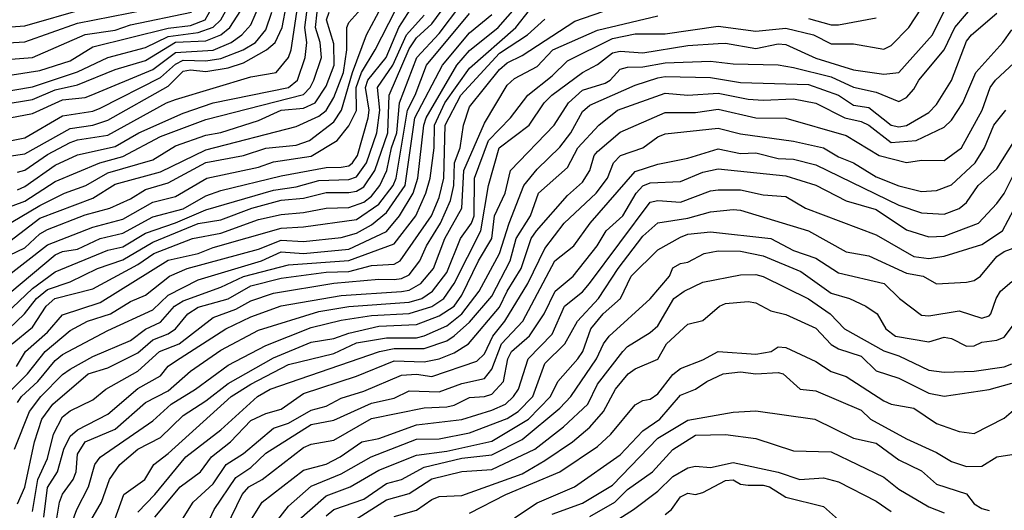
# Model space of a CAD drawing. Header units: metres. Extents: x -51132 to -49532, y -231222 to -229437.
# Tile 64 of 256: x -51011 to -50946, y -230688 to -230655. Entities that reach past the tile are written whole.
import ezdxf

# ---------------------------------------------------------------- set-up
doc = ezdxf.new("R2010")
doc.units = ezdxf.units.M
for name, color, linetype in [('CONTOUR_HALF', 8, 'Continuous'), ('CONTOUR_INDEX', 1, 'Continuous'), ('CONTOUR_INTER', 3, 'Continuous')]:
    doc.layers.add(name, color=color, linetype=linetype)

msp = doc.modelspace()

# ---------------------------------------------------------------- linework, layer by layer
at = {"layer": 'CONTOUR_HALF'}
for points, elevation in [([(-51008.746, -230690.759), (-51007.624, -230687.759), (-51006.862, -230686.259), (-51006.432, -230684.759), (-51006.08, -230684.287), (-51002.58, -230681.87), (-51001.372, -230680.759), (-50999.747, -230679.759), (-50997.58, -230678.178), (-50995.08, -230676.881), (-50992.08, -230675.667), (-50990.08, -230675.186), (-50988.08, -230674.871), (-50985.58, -230674.755), (-50984.08, -230674.281), (-50983.27, -230673.759), (-50982.58, -230672.766), (-50980.82, -230669.259), (-50980.304, -230666.259), (-50979.613, -230663.759), (-50977.602, -230662.259), (-50976.609, -230660.759), (-50976.109, -230660.259), (-50974.08, -230658.743), (-50973.08, -230658.221), (-50972.08, -230657.442), (-50971.58, -230657.332), (-50970.08, -230657.438), (-50967.08, -230656.966), (-50965.08, -230656.828), (-50964.58, -230656.807), (-50962.58, -230657.159), (-50961.08, -230656.858), (-50960.58, -230656.885), (-50958.58, -230657.793), (-50956.08, -230658.581), (-50954.08, -230658.874), (-50953.08, -230658.751), (-50950.846, -230656.259), (-50949.08, -230652.641)], 48.5), ([(-51013.08, -230660.124), (-51010.58, -230659.705), (-51007.58, -230658.7), (-51005.58, -230657.76), (-51003.08, -230657.097), (-51001.58, -230656.374), (-50999.58, -230656.101), (-50998.58, -230655.74), (-50998.07, -230655.259), (-50997.08, -230653.446)], 36.5), ([(-51012.08, -230673.384), (-51009.08, -230670.854), (-51008.58, -230670.643), (-51007.58, -230670.473), (-51006.08, -230669.763), (-51004.58, -230669.409), (-51002.58, -230668.328), (-51000.58, -230667.792), (-50999.08, -230666.937), (-50998.08, -230666.583), (-50994.08, -230665.607), (-50991.08, -230665.06), (-50990.08, -230665.035), (-50989.58, -230664.94), (-50989.337, -230664.759), (-50989.004, -230664.259), (-50988.3, -230661.759), (-50988.221, -230661.259), (-50988.465, -230659.759), (-50988.312, -230659.259), (-50987.1, -230657.759), (-50986.255, -230655.759), (-50984.661, -230653.259)], 42.5), ([(-51011.58, -230680.657), (-51011.305, -230680.259), (-51010.218, -230679.259), (-51009.08, -230677.864), (-51008.58, -230677.476), (-51005.58, -230675.865), (-51002.58, -230674.497), (-51001.58, -230673.539), (-50999.58, -230672.503), (-50995.367, -230671.259), (-50994.08, -230670.657), (-50992.58, -230670.776), (-50989.58, -230670.471), (-50987.08, -230669.297), (-50986.209, -230668.259), (-50985.312, -230666.759), (-50984.998, -230665.759), (-50984.604, -230662.259), (-50984.448, -230661.759), (-50982.409, -230658.259), (-50981.58, -230657.283), (-50979.66, -230655.759), (-50977.58, -230653.389)], 45.5), ([(-51014.58, -230672.04), (-51011.08, -230670.394), (-51010.08, -230669.46), (-51009.58, -230669.183), (-51007.08, -230668.197), (-51005.452, -230667.759), (-51004.08, -230667.141), (-51003.08, -230666.528), (-51001.58, -230666.084), (-50999.08, -230664.733), (-50996.58, -230664.254), (-50995.08, -230663.766), (-50993.08, -230663.583), (-50992.19, -230663.259), (-50990.58, -230662.017), (-50990.059, -230661.259), (-50989.346, -230658.759), (-50988.406, -230656.259), (-50987.086, -230653.759)], 41.5), ([(-51013.08, -230664.438), (-51011.08, -230664.142), (-51008.08, -230662.472), (-51006.58, -230662.25), (-51005.58, -230661.917), (-51001.58, -230659.662), (-51000.58, -230658.673), (-51000.08, -230658.582), (-50999.08, -230658.696), (-50997.58, -230658.448), (-50996.58, -230658.119), (-50995.04, -230657.259), (-50994.465, -230656.759), (-50994.002, -230655.759), (-50993.722, -230654.259)], 38.5), ([(-51012.648, -230676.259), (-51011.109, -230674.759), (-51010.301, -230673.759), (-51009.58, -230673.146), (-51008.08, -230672.65), (-51006.252, -230671.759), (-51004.58, -230671.195), (-51002.58, -230670.012), (-50999.58, -230668.781), (-50998.08, -230668.529), (-50996.024, -230667.759), (-50994.08, -230667.23), (-50992.58, -230667.104), (-50991.08, -230666.722), (-50989.58, -230666.711), (-50989.08, -230666.622), (-50988.58, -230666.335), (-50987.854, -230665.259), (-50986.995, -230662.759), (-50986.897, -230660.259), (-50985.58, -230657.186), (-50985.08, -230656.448), (-50984.08, -230655.529), (-50983.139, -230654.259)], 43.5), ([(-51012.633, -230655.759), (-51011.08, -230655.656), (-51007.08, -230654.501)], 34.5), ([(-51012.58, -230657.906), (-51010.58, -230657.756), (-51007.08, -230656.222), (-51005.08, -230655.942), (-51004.08, -230655.584), (-51000.024, -230654.759)], 35.5), ([(-51012.58, -230669.063), (-51010.08, -230667.569), (-51008.448, -230666.759), (-51007.031, -230666.259), (-51005.58, -230665.422), (-51002.58, -230664.557), (-51001.08, -230663.618), (-50999.08, -230662.915), (-50998.08, -230662.74), (-50995.58, -230661.949), (-50994.08, -230661.247), (-50992.58, -230661.12), (-50991.809, -230660.759), (-50991.08, -230659.651), (-50990.558, -230658.259), (-50990.58, -230656.859), (-50991.052, -230655.259), (-50990.893, -230654.759)], 40.5), ([(-51012.08, -230661.76), (-51010.58, -230661.484), (-51008.58, -230660.578), (-51007.08, -230660.413), (-51006.676, -230660.259), (-51002.58, -230658.544), (-51001.08, -230657.429), (-50998.58, -230657.276), (-50997.384, -230656.759), (-50996.681, -230656.259), (-50996.08, -230655.583), (-50995.515, -230654.259)], 37.5), ([(-51011.645, -230678.259), (-51011.047, -230677.259), (-51009.58, -230675.976), (-51008.58, -230674.846), (-51006.08, -230674.02), (-51001.58, -230671.213), (-50999.58, -230670.764), (-50998.58, -230670.364), (-50994.08, -230669.078), (-50992.58, -230668.994), (-50989.08, -230668.515), (-50987.58, -230667.501), (-50986.633, -230666.259), (-50986.435, -230665.759), (-50985.687, -230661.259), (-50985.177, -230660.259), (-50984.425, -230658.259), (-50981.58, -230654.835)], 44.5), ([(-51011.58, -230666.531), (-51011.08, -230666.319), (-51009.08, -230664.905), (-51007.58, -230664.22), (-51005.08, -230663.672), (-51003.515, -230662.759), (-51000.58, -230661.452), (-50998.58, -230660.758), (-50993.58, -230659.759), (-50992.986, -230659.259), (-50992.474, -230657.759), (-50992.366, -230656.759), (-50992.504, -230655.759), (-50992.361, -230654.759)], 39.5), ([(-51005.588, -230689.759), (-51004.511, -230686.759), (-51003.128, -230685.759), (-51002.53, -230684.759), (-51001.58, -230684.039), (-50997.381, -230680.259), (-50996.08, -230679.432), (-50993.58, -230678.142), (-50990.58, -230677.4), (-50989.08, -230676.698), (-50987.08, -230676.354), (-50985.08, -230676.352), (-50984.58, -230676.231), (-50983.08, -230675.565), (-50982.089, -230674.759), (-50980.938, -230673.259), (-50979.589, -230670.759), (-50978.951, -230668.759), (-50977.957, -230666.259), (-50977.08, -230665.169), (-50975.58, -230663.7), (-50974.847, -230662.759), (-50974.08, -230661.333), (-50973.58, -230660.916), (-50970.58, -230659.588), (-50969.08, -230659.112), (-50968.58, -230659.027), (-50965.58, -230659.089), (-50963.58, -230659.408), (-50959.08, -230659.549), (-50957.08, -230660.256), (-50956.08, -230660.924), (-50955.08, -230661.082), (-50953.58, -230662.257), (-50953.08, -230662.364), (-50952.58, -230662.264), (-50951.08, -230661.414), (-50950.58, -230660.883), (-50949.58, -230659.292), (-50948.58, -230656.667), (-50948.267, -230656.259), (-50946.58, -230654.814)], 49.5), ([(-51011.58, -230687.376), (-51011.08, -230686.272), (-51010.433, -230683.259), (-51009.955, -230681.759), (-51009.229, -230680.759), (-51006.875, -230678.759), (-51005.58, -230678.342), (-51003.58, -230677.352), (-51002.58, -230676.498), (-51001.58, -230676.098), (-51001.089, -230675.759), (-51000.276, -230674.759), (-50999.58, -230674.33), (-50997.58, -230673.763), (-50996.08, -230672.902), (-50994.08, -230672.411), (-50991.08, -230672.001), (-50989.58, -230671.949), (-50988.08, -230671.57), (-50986.58, -230671.479), (-50986.168, -230671.259), (-50984.09, -230668.259), (-50983.58, -230667.059), (-50983.283, -230665.759), (-50983.189, -230662.259), (-50982.144, -230660.259), (-50979.58, -230657.464), (-50977.717, -230656.259), (-50976.58, -230655.204)], 46.5), ([(-51009.819, -230688.259), (-51009.58, -230686.291), (-51008.91, -230685.259), (-51008.492, -230683.759), (-51008.08, -230682.881), (-51007.58, -230682.47), (-51005.58, -230681.43), (-51003.58, -230679.726), (-51002.08, -230678.881), (-51001.58, -230678.25), (-51001.08, -230677.903), (-50997.733, -230675.759), (-50996.08, -230674.96), (-50994.08, -230674.241), (-50990.08, -230673.542), (-50986.08, -230673.285), (-50985.58, -230673.193), (-50984.804, -230672.759), (-50983.953, -230671.759), (-50983.208, -230669.759), (-50982.08, -230667.766), (-50981.948, -230665.259), (-50980.58, -230662.106), (-50979.08, -230659.6), (-50978.58, -230659.145), (-50977.08, -230658.362), (-50976.047, -230657.259), (-50973.08, -230655.953), (-50969.08, -230654.983)], 47.5), ([(-50959.08, -230655.17), (-50957.58, -230655.599), (-50957.08, -230655.594), (-50954.58, -230655.127)], 47.5), ([(-51002.458, -230688.259), (-51000.781, -230686.259), (-50999.425, -230685.259), (-50998.687, -230684.259), (-50997.437, -230683.259), (-50996.08, -230681.841), (-50995.08, -230681.379), (-50994.08, -230681.098), (-50992.58, -230680.065), (-50989.08, -230678.907), (-50986.58, -230677.877), (-50984.58, -230677.956), (-50983.58, -230677.748), (-50982.58, -230677.35), (-50981.639, -230676.759), (-50979.58, -230674.337), (-50979.08, -230673.263), (-50978.151, -230671.759), (-50977.484, -230669.759), (-50977.133, -230669.259), (-50975.08, -230666.919), (-50974.08, -230666.032), (-50973.594, -230665.259), (-50973.3, -230664.259), (-50973.08, -230663.997), (-50971.58, -230662.712), (-50968.58, -230661.416), (-50966.58, -230661.404), (-50965.08, -230661.18), (-50962.58, -230661.769), (-50960.58, -230661.775), (-50956.58, -230662.943), (-50954.379, -230664.259), (-50952.58, -230664.729), (-50951.58, -230664.577), (-50950.08, -230664.589), (-50948.913, -230663.759), (-50947.547, -230661.259), (-50947.015, -230659.759), (-50946.676, -230659.259), (-50944.498, -230657.259)], 50.5), ([(-50998.974, -230688.759), (-50998.523, -230687.759), (-50997.08, -230685.637), (-50996.08, -230684.965), (-50995.08, -230684.02), (-50992.08, -230682.111), (-50990.58, -230681.815), (-50988.08, -230680.699), (-50986.58, -230680.369), (-50985.58, -230679.889), (-50983.58, -230679.954), (-50982.08, -230679.4), (-50980.58, -230679.052), (-50980.08, -230678.442), (-50979.445, -230676.759), (-50978.027, -230675.259), (-50975.913, -230671.259), (-50974.644, -230670.259), (-50973.566, -230668.759), (-50970.58, -230665.318), (-50969.08, -230664.827), (-50967.08, -230664.435), (-50965.08, -230663.827), (-50963.58, -230664.138), (-50962.58, -230664.094), (-50961.08, -230664.47), (-50960.08, -230664.5), (-50958.58, -230664.876), (-50953.08, -230667.547), (-50951.58, -230668.057), (-50950.08, -230668.158), (-50949.08, -230667.773), (-50948.58, -230667.376), (-50947.816, -230666.259), (-50946.58, -230665.154), (-50944.58, -230661.993)], 51.5), ([(-50997.516, -230690.759), (-50995.343, -230687.259), (-50992.58, -230685.133), (-50991.08, -230684.746), (-50990.152, -230684.259), (-50988.71, -230683.259), (-50987.58, -230683.048), (-50985.08, -230682.131), (-50982.08, -230681.788), (-50980.08, -230681.169), (-50979.188, -230680.759), (-50978.647, -230680.259), (-50978.326, -230679.759), (-50977.69, -230677.759), (-50976.08, -230676.111), (-50975.275, -230674.259), (-50974.08, -230673.319), (-50973.604, -230672.759), (-50969.58, -230667.351), (-50969.08, -230667.241), (-50967.58, -230667.368), (-50965.58, -230666.596), (-50965.08, -230666.549), (-50963.58, -230666.54), (-50962.08, -230666.865), (-50960.58, -230666.983), (-50959.283, -230667.759), (-50954.58, -230669.529), (-50952.08, -230670.957), (-50951.08, -230671.099), (-50950.08, -230670.951), (-50947.58, -230670.166), (-50946.203, -230669.259), (-50945.08, -230667.14)], 52.5), ([(-50993.08, -230688.593), (-50991.08, -230686.842), (-50989.483, -230686.259), (-50987.58, -230685.134), (-50985.08, -230684.139), (-50983.08, -230683.886), (-50980.08, -230683.212), (-50977.664, -230681.759), (-50976.2, -230680.259), (-50975.711, -230679.259), (-50974.375, -230677.759), (-50974.054, -230677.259), (-50973.523, -230675.759), (-50972.698, -230674.759), (-50971.543, -230673.759), (-50970.834, -230672.259), (-50969.08, -230670.531), (-50967.58, -230669.691), (-50967.08, -230669.486), (-50965.58, -230669.336), (-50961.58, -230669.762), (-50960.08, -230670.573), (-50958.58, -230671.077), (-50957.08, -230672.04), (-50954.064, -230672.759), (-50953.044, -230673.759), (-50951.58, -230674.853), (-50951.08, -230674.906), (-50949.08, -230674.56), (-50947.58, -230675.05), (-50947.08, -230674.903), (-50946.965, -230674.759), (-50946.627, -230673.759), (-50946.325, -230673.259), (-50945.58, -230672.623)], 53.5), ([(-50991.08, -230689.665), (-50987.08, -230687.121), (-50985.58, -230686.688), (-50984.08, -230685.723), (-50982.08, -230685.242), (-50980.08, -230685.093), (-50977.232, -230683.759), (-50975.324, -230682.259), (-50973.71, -230680.759), (-50973.08, -230679.428), (-50971.388, -230677.259), (-50971.08, -230676.929), (-50969.58, -230676.01), (-50969.08, -230675.565), (-50968.021, -230673.759), (-50967.323, -230673.259), (-50966.08, -230672.667), (-50963.58, -230672.172), (-50962.58, -230672.161), (-50962.08, -230672.293), (-50959.08, -230673.772), (-50957.63, -230674.759), (-50956.682, -230675.759), (-50954.08, -230677.223), (-50953.08, -230677.556), (-50951.08, -230678.5), (-50950.08, -230678.639), (-50948.08, -230678.578), (-50946.08, -230678.29), (-50945.58, -230678.093)], 54.5), ([(-50981.58, -230687.995), (-50979.17, -230686.759), (-50975.586, -230685.259), (-50973.08, -230683.574), (-50972.185, -230682.759), (-50970.58, -230680.801), (-50970.08, -230680.518), (-50969.58, -230680.436), (-50969.08, -230680.086), (-50968.08, -230678.792), (-50967.58, -230678.387), (-50966.08, -230677.82), (-50965.08, -230677.269), (-50962.58, -230677.456), (-50961.549, -230677.259), (-50961.08, -230676.948), (-50960.58, -230676.996), (-50958.58, -230677.936), (-50957.58, -230678.585), (-50956.58, -230678.927), (-50954.08, -230680.545), (-50953.58, -230680.756), (-50952.08, -230681.023), (-50950.58, -230682.057), (-50949.08, -230682.583), (-50948.08, -230682.706), (-50946.08, -230681.691), (-50944.995, -230680.759)], 55.5), ([(-50976.08, -230688.071), (-50974.08, -230687.33), (-50972.08, -230686.13), (-50969.08, -230683.022), (-50967.08, -230681.836), (-50964.08, -230681.301), (-50962.58, -230681.213), (-50958.654, -230681.759), (-50956.08, -230683.022), (-50954.58, -230683.341), (-50953.08, -230684.452), (-50951.58, -230685.188), (-50950.58, -230686.081), (-50948.58, -230686.719), (-50948.08, -230687.387), (-50947.58, -230687.697), (-50947.08, -230687.817)], 56.5), ([(-50972.58, -230688.944), (-50970.693, -230687.759), (-50969.08, -230686.539), (-50968.08, -230685.553), (-50967.08, -230684.98), (-50966.58, -230684.88), (-50965.58, -230684.968), (-50964.08, -230684.629), (-50961.08, -230685.278), (-50959.64, -230685.759), (-50958.08, -230685.66), (-50957.08, -230685.925), (-50954.58, -230687.208), (-50953.58, -230687.895)], 57.5)]:
    msp.add_lwpolyline(points, dxfattribs=dict(at, elevation=elevation))
at = {"layer": 'CONTOUR_INDEX'}
for points, elevation in [([(-51013.08, -230668.02), (-51011.08, -230667.288), (-51009.08, -230665.994), (-51006.109, -230664.759), (-51004.58, -230664.322), (-51002.08, -230662.998), (-50999.08, -230661.881), (-50992.58, -230660.21), (-50992.146, -230659.759), (-50991.899, -230659.259), (-50991.405, -230657.759), (-50991.486, -230656.759), (-50991.789, -230655.759), (-50991.682, -230654.759)], 40), ([(-51012.58, -230656.803), (-51011.08, -230656.718), (-51007.58, -230655.482), (-51003.08, -230654.592)], 35), ([(-51012.4, -230680.259), (-51010.912, -230678.759), (-51009.738, -230677.259), (-51008.08, -230675.864), (-51006.918, -230675.259), (-51005.388, -230674.759), (-51004.08, -230673.961), (-51003.08, -230673.528), (-51001.492, -230672.259), (-51000.316, -230671.759), (-50995.58, -230670.481), (-50994.08, -230669.878), (-50992.58, -230669.962), (-50990.08, -230669.695), (-50989.08, -230669.414), (-50988.08, -230668.868), (-50987.08, -230668.055), (-50985.845, -230666.259), (-50985.203, -230661.759), (-50983.364, -230658.259), (-50981.58, -230656.118), (-50980.08, -230654.912)], 45), ([(-51003.58, -230687.941), (-51002.449, -230686.759), (-51000.398, -230684.259), (-50998.08, -230682.457), (-50995.652, -230680.259), (-50994.803, -230679.759), (-50987.547, -230677.259), (-50986.58, -230677.066), (-50984.58, -230677.071), (-50983.08, -230676.55), (-50982.58, -230676.224), (-50981.58, -230675.312), (-50980.08, -230673.605), (-50978.872, -230671.259), (-50978.476, -230669.759), (-50977.514, -230668.259), (-50976.985, -230666.759), (-50975.08, -230665.057), (-50974.384, -230663.759), (-50972.984, -230662.259), (-50971.742, -230661.259), (-50968.58, -230660.125), (-50967.08, -230660.266), (-50965.08, -230660.121), (-50963.08, -230660.52), (-50962.08, -230660.579), (-50960.08, -230660.492), (-50958.58, -230660.778), (-50956.666, -230661.759), (-50955.58, -230662.012), (-50955.08, -230662.253), (-50953.58, -230663.408), (-50951.936, -230663.259), (-50950.08, -230662.39), (-50949.58, -230661.913), (-50948.836, -230660.759), (-50947.968, -230658.759), (-50946.177, -230656.759), (-50945.58, -230655.926)], 50), ([(-50986.58, -230688.209), (-50985.08, -230687.8), (-50984.08, -230687.087), (-50983.58, -230686.888), (-50982.08, -230686.818), (-50978.08, -230685.377), (-50976.58, -230684.501), (-50974.742, -230683.259), (-50973.58, -230682.283), (-50972.673, -230681.259), (-50971.874, -230679.759), (-50971.052, -230678.759), (-50970.58, -230678.418), (-50969.08, -230677.787), (-50968.494, -230676.759), (-50967.08, -230675.444), (-50966.08, -230675.206), (-50964.971, -230674.259), (-50964.58, -230674.094), (-50963.08, -230673.957), (-50962.58, -230674.035), (-50961.58, -230674.576), (-50960.58, -230674.823), (-50958.58, -230675.722), (-50957.58, -230676.813), (-50957.08, -230677.101), (-50955.58, -230677.589), (-50954.58, -230678.551), (-50953.08, -230679.039), (-50951.08, -230680.03), (-50950.08, -230680.222), (-50947.08, -230679.799), (-50945.58, -230679.378)], 55)]:
    msp.add_lwpolyline(points, dxfattribs=dict(at, elevation=elevation))
at = {"layer": 'CONTOUR_INTER'}
for points, elevation in [([(-51013.08, -230659.078), (-51010.08, -230658.629), (-51008.08, -230657.98), (-51006.58, -230657.047), (-51001.58, -230655.806), (-51000.08, -230655.641), (-50999.12, -230655.259), (-50997.72, -230652.759)], 36), ([(-51012.58, -230672.524), (-51009.58, -230670.196), (-51006.58, -230669.008), (-51004.58, -230668.484), (-51002.58, -230667.369), (-51001.08, -230666.981), (-50999.013, -230665.759), (-50995.58, -230665.034), (-50994.58, -230664.675), (-50992.08, -230664.315), (-50990.345, -230663.259), (-50989.58, -230662.295), (-50989.08, -230661.286), (-50989.091, -230659.759), (-50988.75, -230658.759), (-50987.835, -230657.259), (-50985.58, -230652.828)], 42), ([(-51013.08, -230663.489), (-51011.08, -230663.081), (-51008.58, -230661.627), (-51006.58, -230661.329), (-51006.08, -230661.126), (-51002.08, -230659.089), (-51001.08, -230658.199), (-51000.58, -230657.935), (-50999.08, -230657.985), (-50998.08, -230657.816), (-50996.604, -230657.259), (-50995.774, -230656.759), (-50995.08, -230655.92), (-50994.69, -230654.759)], 38), ([(-51012.58, -230660.875), (-51010.58, -230660.541), (-51009.08, -230659.905), (-51007.58, -230659.577), (-51005.08, -230658.555), (-51003.08, -230657.951), (-51001.08, -230656.748), (-50999.08, -230656.654), (-50998.08, -230656.245), (-50997.488, -230655.759), (-50996.494, -230654.259)], 37), ([(-51012.08, -230669.943), (-51010.08, -230668.43), (-51006.58, -230667.085), (-51005.08, -230666.164), (-51002.08, -230665.35), (-50999.08, -230663.88), (-50993.08, -230662.336), (-50991.58, -230661.662), (-50991.08, -230661.278), (-50990.58, -230660.417), (-50989.945, -230658.759), (-50989.716, -230657.259), (-50989.704, -230655.759), (-50989.58, -230655.443), (-50988.58, -230654.339)], 41), ([(-51011.931, -230676.759), (-51010.58, -230675.645), (-51009.661, -230674.259), (-51009.084, -230673.759), (-51006.58, -230673.115), (-51003.58, -230671.5), (-51002.523, -230670.759), (-50999.964, -230669.759), (-50998.08, -230669.412), (-50995.58, -230668.504), (-50994.08, -230668.169), (-50992.58, -230668.049), (-50991.08, -230667.757), (-50989.58, -230667.722), (-50988.58, -230667.358), (-50988.08, -230666.96), (-50987.525, -230666.259), (-50987.058, -230665.259), (-50986.757, -230663.759), (-50986.401, -230662.759), (-50986.219, -230660.759), (-50985.078, -230657.759), (-50983.58, -230656.166), (-50982.138, -230654.259)], 44), ([(-51011.768, -230683.759), (-51010.78, -230681.259), (-51010.018, -230680.259), (-51008.58, -230678.801), (-51008.08, -230678.449), (-51006.58, -230677.606), (-51004.08, -230676.549), (-51003.08, -230675.796), (-51002.08, -230675.315), (-51001.147, -230674.259), (-51000.58, -230673.908), (-50998.08, -230673.005), (-50996.58, -230672.285), (-50993.58, -230671.51), (-50989.58, -230671.228), (-50986.58, -230670.119), (-50985.139, -230668.259), (-50984.46, -230666.759), (-50984.181, -230665.759), (-50983.915, -230663.759), (-50983.901, -230662.259), (-50983.199, -230660.759), (-50981.58, -230658.461), (-50978.487, -230655.759), (-50977.58, -230654.628)], 46), ([(-51011.58, -230665.366), (-51011.08, -230665.239), (-51009.58, -230664.198), (-51008.08, -230663.394), (-51007.58, -230663.211), (-51005.58, -230662.923), (-51001.682, -230660.759), (-51001.08, -230660.536), (-50996.08, -230659.036), (-50994.413, -230658.759), (-50993.58, -230657.76), (-50993.401, -230657.259), (-50993.041, -230654.759)], 39), ([(-51010.58, -230687.892), (-51010.212, -230685.759), (-51009.58, -230684.368), (-51009.178, -230682.759), (-51008.58, -230681.604), (-51008.08, -230681.208), (-51006.58, -230680.467), (-51005.71, -230679.759), (-51003.58, -230678.563), (-51002.151, -230677.259), (-51000.831, -230676.759), (-50998.58, -230675.023), (-50997.08, -230674.467), (-50996.08, -230673.909), (-50994.58, -230673.394), (-50990.58, -230672.729), (-50987.58, -230672.458), (-50986.58, -230672.489), (-50986.08, -230672.417), (-50985.58, -230672.172), (-50984.875, -230671.259), (-50984.424, -230670.259), (-50983.505, -230668.759), (-50982.833, -230667.259), (-50982.605, -230666.259), (-50982.561, -230664.759), (-50982.182, -230663.759), (-50981.969, -230662.259), (-50981.58, -230661.041), (-50979.58, -230658.553), (-50979.08, -230658.12), (-50978.08, -230657.622), (-50974.58, -230655.356), (-50972.08, -230654.478)], 47), ([(-51009.115, -230689.259), (-51008.779, -230687.259), (-51008.58, -230686.731), (-51007.883, -230685.759), (-51007.679, -230685.259), (-51007.58, -230684.081), (-51007.084, -230683.259), (-51005.08, -230682.425), (-51003.08, -230680.66), (-51001.58, -230679.88), (-51000.08, -230678.572), (-50998.08, -230677.17), (-50995.58, -230675.862), (-50991.58, -230674.612), (-50989.58, -230674.282), (-50985.58, -230674.003), (-50984.746, -230673.759), (-50984.026, -230673.259), (-50983.08, -230672.019), (-50982.171, -230669.759), (-50981.448, -230668.759), (-50981.255, -230668.259), (-50981.249, -230665.759), (-50980.303, -230663.259), (-50978.846, -230661.759), (-50977.697, -230660.259), (-50976.08, -230658.979), (-50975.08, -230657.971), (-50972.08, -230656.499), (-50970.58, -230656.197), (-50968.58, -230656.196), (-50965.08, -230655.673), (-50962.58, -230656.005), (-50960.58, -230655.82), (-50958.75, -230656.259), (-50957.58, -230656.852), (-50956.08, -230656.861), (-50954.08, -230657.2), (-50953.58, -230656.97), (-50952.414, -230655.759), (-50951.58, -230654.483)], 48), ([(-51006.868, -230688.759), (-51005.985, -230687.259), (-51005.471, -230685.759), (-51004.782, -230684.759), (-51003.58, -230683.754), (-51002.08, -230682.965), (-51000.58, -230681.509), (-50999.08, -230680.547), (-50997.58, -230679.384), (-50994.58, -230677.691), (-50992.08, -230676.641), (-50990.58, -230676.408), (-50989.58, -230676.045), (-50987.58, -230675.595), (-50985.08, -230675.472), (-50983.58, -230674.903), (-50982.601, -230674.259), (-50982.08, -230673.539), (-50980.979, -230671.259), (-50980.09, -230669.759), (-50979.906, -230668.259), (-50979.202, -230666.759), (-50978.846, -230665.259), (-50975.962, -230662.259), (-50974.999, -230660.759), (-50974.08, -230659.934), (-50972.58, -230659.459), (-50972.23, -230659.259), (-50971.58, -230658.523), (-50971.08, -230658.4), (-50970.08, -230658.367), (-50968.58, -230658.111), (-50965.58, -230657.998), (-50964.08, -230658.18), (-50961.08, -230658.237), (-50960.08, -230658.419), (-50957.58, -230659.037), (-50956.08, -230659.723), (-50954.58, -230660.063), (-50953.08, -230660.669), (-50952.58, -230660.41), (-50952.08, -230659.849), (-50951.742, -230659.259), (-50950.07, -230657.259), (-50949.365, -230655.759), (-50948.07, -230654.259)], 49), ([(-51014.58, -230676.86), (-51010.58, -230673.084), (-51009.08, -230671.977), (-51005.58, -230670.545), (-51004.58, -230670.315), (-51003.08, -230669.42), (-51001.08, -230668.739), (-50999.08, -230667.867), (-50994.58, -230666.555), (-50993.08, -230666.344), (-50991.58, -230665.913), (-50989.58, -230665.852), (-50989.08, -230665.676), (-50988.41, -230664.759), (-50987.718, -230662.759), (-50987.526, -230661.259), (-50987.685, -230659.759), (-50986.668, -230658.259), (-50985.763, -230656.259), (-50984.58, -230654.939)], 43), ([(-51000.842, -230688.759), (-50999.921, -230687.259), (-50998.58, -230686.049), (-50997.718, -230684.759), (-50996.58, -230684.041), (-50994.58, -230682.362), (-50993.58, -230682.026), (-50992.08, -230681.151), (-50991.08, -230680.887), (-50990.08, -230680.374), (-50988.58, -230679.894), (-50986.08, -230678.842), (-50985.08, -230678.78), (-50984.08, -230678.921), (-50981.08, -230677.908), (-50980.58, -230677.431), (-50980.014, -230676.259), (-50979.226, -230675.259), (-50977.701, -230672.759), (-50976.58, -230670.427), (-50975.288, -230668.759), (-50973.164, -230666.759), (-50972.42, -230665.759), (-50972.018, -230664.759), (-50971.554, -230664.259), (-50970.08, -230663.744), (-50969.08, -230663.033), (-50968.58, -230662.825), (-50965.08, -230662.451), (-50963.58, -230662.822), (-50960.08, -230663.31), (-50958.08, -230663.755), (-50957.08, -230664.347), (-50956.08, -230664.758), (-50954.58, -230665.672), (-50953.08, -230666.277), (-50951.58, -230666.653), (-50950.58, -230666.588), (-50949.58, -230666.204), (-50948.009, -230664.759), (-50947.39, -230663.759), (-50946.785, -230662.259), (-50945.987, -230661.259)], 51), ([(-50998.08, -230689.681), (-50996.656, -230686.759), (-50996.212, -230686.259), (-50995.335, -230685.759), (-50992.58, -230683.649), (-50992.08, -230683.427), (-50990.58, -230683.144), (-50988.08, -230681.717), (-50984.58, -230681.008), (-50983.08, -230680.948), (-50982.58, -230680.831), (-50981.58, -230680.322), (-50980.58, -230680.263), (-50980.08, -230680.11), (-50979.322, -230679.259), (-50979.032, -230677.759), (-50978.785, -230677.259), (-50977.58, -230676.229), (-50976.618, -230674.759), (-50975.879, -230673.259), (-50974.698, -230672.259), (-50973.108, -230670.259), (-50972.495, -230669.259), (-50971.393, -230668.259), (-50970.506, -230666.759), (-50970.08, -230666.274), (-50969.58, -230666.083), (-50967.58, -230665.991), (-50966.08, -230665.374), (-50965.08, -230665.149), (-50960.58, -230665.62), (-50958.58, -230666.221), (-50956.58, -230667.264), (-50954.58, -230667.856), (-50952.58, -230669.188), (-50951.08, -230669.651), (-50950.08, -230669.623), (-50947.804, -230668.759), (-50946.58, -230667.451), (-50946.08, -230666.789), (-50945.08, -230664.759)], 52), ([(-50994.535, -230688.759), (-50993.58, -230687.524), (-50992.08, -230686.196), (-50990.08, -230685.395), (-50988.091, -230684.259), (-50985.08, -230683.096), (-50983.58, -230683.056), (-50981.58, -230682.676), (-50979.08, -230681.725), (-50978.352, -230681.259), (-50977.369, -230680.259), (-50976.58, -230678.062), (-50975.238, -230676.759), (-50974.395, -230675.259), (-50973.019, -230673.759), (-50971.711, -230671.759), (-50970.08, -230669.622), (-50969.08, -230668.741), (-50967.08, -230668.41), (-50965.58, -230667.995), (-50964.08, -230667.835), (-50963.58, -230667.894), (-50959.08, -230669.252), (-50956.58, -230670.652), (-50955.08, -230670.924), (-50952.58, -230672.079), (-50951.459, -230672.259), (-50950.58, -230672.78), (-50948.58, -230672.663), (-50948.08, -230672.562), (-50947.655, -230672.259), (-50946.58, -230670.955), (-50946.08, -230670.625), (-50945.08, -230670.264)], 53), ([(-50991.08, -230688.175), (-50990.58, -230687.744), (-50988.58, -230687.065), (-50987.08, -230686.034), (-50986.08, -230685.772), (-50984.58, -230684.945), (-50982.08, -230684.347), (-50980.08, -230684.125), (-50978.08, -230683.106), (-50975.58, -230681.024), (-50974.837, -230680.259), (-50973.152, -230677.759), (-50972.683, -230676.759), (-50972.306, -230676.259), (-50969.58, -230673.77), (-50968.299, -230672.259), (-50968.08, -230671.715), (-50967.58, -230671.42), (-50967.08, -230671.344), (-50966.004, -230670.759), (-50965.08, -230670.59), (-50963.58, -230670.602), (-50962.08, -230670.93), (-50959.58, -230671.956), (-50957.58, -230673.391), (-50956.359, -230673.759), (-50955.267, -230674.259), (-50954.511, -230674.759), (-50953.944, -230675.759), (-50953.31, -230676.259), (-50951.08, -230676.635), (-50950.08, -230676.316), (-50949.58, -230676.399), (-50948.58, -230676.916), (-50948.08, -230676.882), (-50947.58, -230676.65), (-50946.58, -230676.527), (-50946.08, -230676.325), (-50944.532, -230674.259)], 54), ([(-50978.58, -230688.297), (-50977.08, -230687.315), (-50974.607, -230686.259), (-50971.58, -230684.131), (-50970.08, -230682.538), (-50968.951, -230681.759), (-50967.58, -230680.168), (-50966.58, -230679.77), (-50965.817, -230679.259), (-50964.729, -230678.759), (-50963.58, -230678.611), (-50962.58, -230678.753), (-50961.08, -230678.671), (-50960.764, -230678.759), (-50959.639, -230679.759), (-50958.58, -230679.881), (-50955.58, -230681.168), (-50954.962, -230681.759), (-50952.58, -230683.068), (-50950.58, -230683.963), (-50949.58, -230684.56), (-50948.58, -230684.893), (-50947.58, -230684.889), (-50946.58, -230684.255), (-50945.58, -230684.11)], 56), ([(-50973.58, -230688.221), (-50971.928, -230687.259), (-50971.08, -230686.419), (-50969.434, -230685.259), (-50968.08, -230683.777), (-50966.58, -230682.826), (-50964.58, -230682.769), (-50962.58, -230683.05), (-50960.08, -230683.87), (-50957.58, -230683.93), (-50954.08, -230685.615), (-50953.08, -230686.415), (-50951.08, -230687.566), (-50950.08, -230687.966)], 57), ([(-50968.58, -230688.079), (-50968.173, -230687.759), (-50967.58, -230686.904), (-50967.08, -230686.665), (-50966.58, -230686.758), (-50966.08, -230686.636), (-50964.58, -230685.837), (-50964.08, -230685.792), (-50963.58, -230686.073), (-50963.08, -230686.134), (-50962.08, -230686.135), (-50961.658, -230686.259), (-50960.58, -230686.932), (-50958.08, -230687.558), (-50957.08, -230688.45)], 58)]:
    msp.add_lwpolyline(points, dxfattribs=dict(at, elevation=elevation))

doc.saveas('drawing.dxf')
